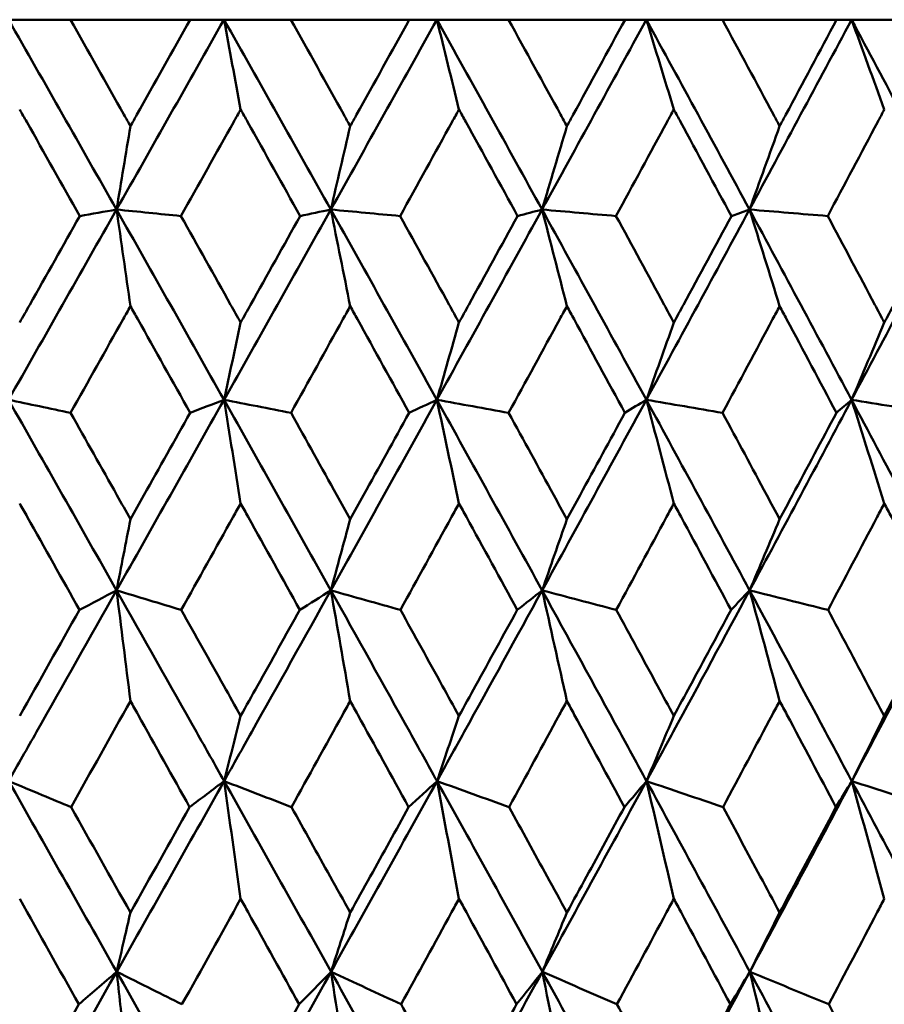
# Model space of a CAD drawing. Header units: millimetres. Extents: x 123 to 2417, y 726 to 3130.
# Tile 145 of 244: x 1199.95 to 1204.8, y 952.78 to 958.31. Entities that reach past the tile are written whole.
import ezdxf

# ---------------------------------------------------------------- set-up
doc = ezdxf.new("R2010")
doc.units = ezdxf.units.MM
doc.header["$LTSCALE"] = 12
doc.layers.add('Widoczne (ISO)', color=7, linetype='Continuous', lineweight=50)

msp = doc.modelspace()

# ---------------------------------------------------------------- linework, layer by layer
at = {"layer": 'Widoczne (ISO)'}
for p, q in [((1199.8825, 958.3133), (1200.2302, 958.3133)), ((1200.9034, 958.3133), (1200.2302, 958.3133)), ((1200.9034, 958.3133), (1201.0925, 958.3133)), ((1201.0925, 958.3133), (1201.4682, 958.3133)), ((1202.1334, 958.3133), (1201.4682, 958.3133)), ((1202.1334, 958.3133), (1202.288, 958.3133)), ((1202.288, 958.3133), (1202.6903, 958.3133)), ((1203.3448, 958.3133), (1202.6903, 958.3133)), ((1203.3448, 958.3133), (1203.4644, 958.3133)), ((1203.4644, 958.3133), (1203.8916, 958.3133)), ((1204.533, 958.3133), (1203.8916, 958.3133)), ((1204.533, 958.3133), (1204.617, 958.3133)), ((1204.617, 958.3133), (1205.0676, 958.3133)), ((1204.044, 957.247), (1203.9419, 957.2106))]:
    msp.add_line(p, q, dxfattribs=at)
msp.add_circle((1197.4385, 990.3133), 50, dxfattribs=at)
for points in [[(1199.8825, 958.3133), (1200.0853, 957.9581), (1200.2875, 957.6026), (1200.489, 957.247)], [(1201.0925, 958.3133), (1200.8917, 957.9581), (1200.6906, 957.6026), (1200.489, 957.247)], [(1201.0925, 958.3133), (1201.2932, 957.9581), (1201.4932, 957.6026), (1201.6924, 957.247)], [(1201.1862, 957.809), (1201.155, 957.9775), (1201.1238, 958.1456), (1201.0925, 958.3133)], [(1202.288, 958.3133), (1202.0901, 957.9581), (1201.8915, 957.6026), (1201.6924, 957.247)], [(1202.288, 958.3133), (1202.4859, 957.9581), (1202.6829, 957.6026), (1202.8789, 957.247)], [(1202.4123, 957.809), (1202.371, 957.9775), (1202.3295, 958.1456), (1202.288, 958.3133)], [(1203.4644, 958.3133), (1203.27, 957.9581), (1203.0748, 957.6026), (1202.8789, 957.247)], [(1203.4644, 958.3133), (1203.6587, 957.9581), (1203.852, 957.6026), (1204.044, 957.247)], [(1203.6189, 957.809), (1203.5675, 957.9775), (1203.516, 958.1456), (1203.4644, 958.3133)], [(1204.617, 958.3133), (1204.427, 957.9581), (1204.2359, 957.6026), (1204.044, 957.247)], [(1204.617, 958.3133), (1204.807, 957.9581), (1204.9957, 957.6026), (1205.183, 957.247)], [(1204.801, 957.809), (1204.7398, 957.9775), (1204.6785, 958.1456), (1204.617, 958.3133)], [(1200.5672, 957.7156), (1200.5412, 957.5592), (1200.5151, 957.4029), (1200.489, 957.247)], [(1201.8014, 957.7156), (1201.7651, 957.5592), (1201.7288, 957.4029), (1201.6924, 957.247)], [(1203.0184, 957.7156), (1202.9719, 957.5592), (1202.9255, 957.4029), (1202.8789, 957.247)], [(1204.2133, 957.7156), (1204.1569, 957.5592), (1204.1005, 957.4029), (1204.044, 957.247)], [(1200.489, 957.247), (1200.2872, 956.8909), (1200.0851, 956.5347), (1199.8827, 956.1784)], [(1200.489, 957.247), (1200.4203, 957.2349), (1200.3515, 957.2228), (1200.2827, 957.2106)], [(1200.5672, 956.7044), (1200.5412, 956.8857), (1200.5152, 957.0666), (1200.489, 957.247)], [(1200.489, 957.247), (1200.6909, 956.8909), (1200.8921, 956.5347), (1201.0927, 956.1784)], [(1200.489, 957.247), (1200.6097, 957.2349), (1200.7304, 957.2228), (1200.8511, 957.2106)], [(1201.6924, 957.247), (1201.493, 956.8909), (1201.2931, 956.5347), (1201.0927, 956.1784)], [(1201.6924, 957.247), (1201.635, 957.2349), (1201.5776, 957.2228), (1201.5202, 957.2106)], [(1201.8014, 956.7044), (1201.7652, 956.8857), (1201.7288, 957.0666), (1201.6924, 957.247)], [(1201.6924, 957.247), (1201.8918, 956.8909), (1202.0905, 956.5347), (1202.2882, 956.1784)], [(1201.6924, 957.247), (1201.8222, 957.2349), (1201.9519, 957.2228), (1202.0817, 957.2106)], [(1202.8789, 957.247), (1202.6827, 956.8909), (1202.4858, 956.5347), (1202.2882, 956.1784)], [(1202.8789, 957.247), (1202.8331, 957.2349), (1202.7873, 957.2228), (1202.7415, 957.2106)], [(1203.0184, 956.7044), (1202.972, 956.8857), (1202.9255, 957.0666), (1202.8789, 957.247)], [(1202.8789, 957.247), (1203.0752, 956.8909), (1203.2705, 956.5347), (1203.4647, 956.1784)], [(1202.8789, 957.247), (1203.0173, 957.2349), (1203.1557, 957.2228), (1203.2941, 957.2106)], [(1204.044, 957.247), (1203.8518, 956.8909), (1203.6587, 956.5347), (1203.4647, 956.1784)], [(1204.2133, 956.7044), (1204.157, 956.8857), (1204.1006, 957.0666), (1204.044, 957.247)], [(1204.044, 957.247), (1204.2363, 956.8909), (1204.4274, 956.5347), (1204.6173, 956.1784)], [(1204.044, 957.247), (1204.1904, 957.2349), (1204.3369, 957.2228), (1204.4833, 957.2106)], [(1205.183, 957.247), (1204.9955, 956.8909), (1204.807, 956.5347), (1204.6173, 956.1784)], [(1201.1862, 956.6124), (1201.155, 956.4675), (1201.1239, 956.3228), (1201.0927, 956.1784)], [(1202.4123, 956.6124), (1202.371, 956.4675), (1202.3296, 956.3228), (1202.2882, 956.1784)], [(1203.6189, 956.6124), (1203.5675, 956.4675), (1203.5161, 956.3228), (1203.4647, 956.1784)], [(1204.801, 956.6124), (1204.7399, 956.4675), (1204.6786, 956.3228), (1204.6173, 956.1784)], [(1199.8827, 956.1784), (1199.9988, 956.1541), (1200.1149, 956.1298), (1200.2311, 956.1055)], [(1199.8827, 956.1784), (1200.0854, 955.8217), (1200.2877, 955.4649), (1200.4893, 955.1082)], [(1201.0927, 956.1784), (1200.892, 955.8217), (1200.6909, 955.4649), (1200.4893, 955.1082)], [(1201.0927, 956.1784), (1201.0293, 956.1541), (1200.9659, 956.1298), (1200.9025, 956.1055)], [(1201.1862, 955.5967), (1201.1551, 955.7911), (1201.1239, 955.985), (1201.0927, 956.1784)], [(1201.0927, 956.1784), (1201.2181, 956.1541), (1201.3436, 956.1298), (1201.4691, 956.1055)], [(1201.0927, 956.1784), (1201.2934, 955.8217), (1201.4935, 955.4649), (1201.6928, 955.1082)], [(1202.2882, 956.1784), (1202.0904, 955.8217), (1201.8919, 955.4649), (1201.6928, 955.1082)], [(1202.2882, 956.1784), (1202.2363, 956.1541), (1202.1844, 956.1298), (1202.1325, 956.1055)], [(1202.4123, 955.5967), (1202.3711, 955.7911), (1202.3297, 955.985), (1202.2882, 956.1784)], [(1202.2882, 956.1784), (1202.4225, 956.1541), (1202.5569, 956.1298), (1202.6912, 956.1055)], [(1202.2882, 956.1784), (1202.4862, 955.8217), (1202.6833, 955.4649), (1202.8795, 955.1082)], [(1203.4647, 956.1784), (1203.2704, 955.8217), (1203.0754, 955.4649), (1202.8795, 955.1082)], [(1203.4647, 956.1784), (1203.4244, 956.1541), (1203.3842, 956.1298), (1203.3439, 956.1055)], [(1203.6189, 955.5967), (1203.5677, 955.7911), (1203.5162, 955.985), (1203.4647, 956.1784)], [(1203.4647, 956.1784), (1203.6073, 956.1541), (1203.7499, 956.1298), (1203.8925, 956.1055)], [(1203.4647, 956.1784), (1203.6591, 955.8217), (1203.8524, 955.4649), (1204.0447, 955.1082)], [(1204.6173, 956.1784), (1204.4275, 955.8217), (1204.2366, 955.4649), (1204.0447, 955.1082)], [(1204.6173, 956.1784), (1204.5889, 956.1541), (1204.5605, 956.1298), (1204.5321, 956.1055)], [(1204.801, 955.5967), (1204.74, 955.7911), (1204.6788, 955.985), (1204.6173, 956.1784)], [(1204.6173, 956.1784), (1204.7677, 956.1541), (1204.9181, 956.1298), (1205.0684, 956.1055)], [(1204.6173, 956.1784), (1204.8074, 955.8217), (1204.9963, 955.4649), (1205.1838, 955.1082)], [(1200.5672, 955.5079), (1200.5413, 955.3745), (1200.5153, 955.2412), (1200.4893, 955.1082)], [(1201.8014, 955.5079), (1201.7652, 955.3745), (1201.729, 955.2412), (1201.6928, 955.1082)], [(1203.0184, 955.5079), (1202.9721, 955.3745), (1202.9258, 955.2412), (1202.8795, 955.1082)], [(1204.2133, 955.5079), (1204.1571, 955.3745), (1204.1009, 955.2412), (1204.0447, 955.1082)], [(1200.4893, 955.1082), (1200.4199, 955.0717), (1200.3504, 955.0352), (1200.2809, 954.9987)], [(1200.4893, 955.1082), (1200.6105, 955.0717), (1200.7317, 955.0352), (1200.8529, 954.9987)], [(1200.5672, 954.487), (1200.5414, 954.6946), (1200.5154, 954.9017), (1200.4893, 955.1082)], [(1201.6928, 955.1082), (1201.6347, 955.0717), (1201.5765, 955.0352), (1201.5183, 954.9987)], [(1201.8014, 954.487), (1201.7653, 954.6946), (1201.7291, 954.9017), (1201.6928, 955.1082)], [(1201.6928, 955.1082), (1201.823, 955.0717), (1201.9533, 955.0352), (1202.0836, 954.9987)], [(1202.8795, 955.1082), (1202.8329, 955.0717), (1202.7863, 955.0352), (1202.7397, 954.9987)], [(1203.0184, 954.487), (1202.9722, 954.6946), (1202.9259, 954.9017), (1202.8795, 955.1082)], [(1202.8795, 955.1082), (1203.0183, 955.0717), (1203.1571, 955.0352), (1203.2959, 954.9987)], [(1204.0447, 955.1082), (1204.0098, 955.0717), (1203.975, 955.0352), (1203.9401, 954.9987)], [(1204.2133, 954.487), (1204.1573, 954.6946), (1204.1011, 954.9017), (1204.0447, 955.1082)], [(1204.0447, 955.1082), (1204.1915, 955.0717), (1204.3383, 955.0352), (1204.4851, 954.9987)], [(1199.9452, 954.4032), (1200.0572, 954.6017), (1200.1691, 954.8002), (1200.2809, 954.9987)], [(1200.5672, 954.487), (1200.4562, 954.2884), (1200.3451, 954.0898), (1200.2339, 953.8912)], [(1201.1862, 954.4032), (1201.1552, 954.2811), (1201.1242, 954.1591), (1201.0932, 954.0373)], [(1202.4123, 954.4032), (1202.3712, 954.2811), (1202.3301, 954.1591), (1202.2889, 954.0373)], [(1203.6189, 954.4032), (1203.5678, 954.2811), (1203.5167, 954.1591), (1203.4656, 954.0373)], [(1204.801, 954.4032), (1204.7402, 954.2811), (1204.6793, 954.1591), (1204.6184, 954.0373)], [(1199.883, 954.0373), (1200.0857, 953.6805), (1200.288, 953.3235), (1200.4899, 952.9666)], [(1201.0932, 954.0373), (1200.8928, 953.6805), (1200.6917, 953.3235), (1200.4899, 952.9666)], [(1201.0932, 954.0373), (1201.0287, 953.9886), (1200.9642, 953.9399), (1200.8996, 953.8912)], [(1201.0932, 954.0373), (1201.2194, 953.9886), (1201.3456, 953.9399), (1201.4719, 953.8912)], [(1201.0932, 954.0373), (1201.2939, 953.6805), (1201.494, 953.3235), (1201.6936, 952.9666)], [(1201.1862, 953.376), (1201.1553, 953.597), (1201.1243, 953.8175), (1201.0932, 954.0373)], [(1202.2889, 954.0373), (1202.0913, 953.6805), (1201.8929, 953.3235), (1201.6936, 952.9666)], [(1202.2889, 954.0373), (1202.2359, 953.9886), (1202.1828, 953.9399), (1202.1297, 953.8912)], [(1202.4123, 953.376), (1202.3714, 953.597), (1202.3303, 953.8175), (1202.2889, 954.0373)], [(1202.2889, 954.0373), (1202.4239, 953.9886), (1202.5589, 953.9399), (1202.6939, 953.8912)], [(1202.2889, 954.0373), (1202.4869, 953.6805), (1202.6841, 953.3235), (1202.8805, 952.9666)], [(1203.4656, 954.0373), (1203.2716, 953.6805), (1203.0765, 953.3235), (1202.8805, 952.9666)], [(1203.4656, 954.0373), (1203.4241, 953.9886), (1203.3827, 953.9399), (1203.3412, 953.8912)], [(1203.6189, 953.376), (1203.568, 953.597), (1203.5169, 953.8175), (1203.4656, 954.0373)], [(1203.4656, 954.0373), (1203.6088, 953.9886), (1203.752, 953.9399), (1203.8952, 953.8912)], [(1203.4656, 954.0373), (1203.6599, 953.6805), (1203.8534, 953.3235), (1204.046, 952.9666)], [(1204.6184, 954.0373), (1204.4288, 953.6805), (1204.238, 953.3235), (1204.046, 952.9666)], [(1204.6184, 954.0373), (1204.5888, 953.9886), (1204.5591, 953.9399), (1204.5294, 953.8912)], [(1204.801, 953.376), (1204.7404, 953.597), (1204.6795, 953.8175), (1204.6184, 954.0373)], [(1204.6184, 954.0373), (1204.7693, 953.9886), (1204.9202, 953.9399), (1205.0711, 953.8912)], [(1204.6184, 954.0373), (1204.8084, 953.6805), (1204.9974, 953.3235), (1205.1853, 952.9666)], [(1200.2339, 953.8912), (1200.3451, 953.6938), (1200.4562, 953.4964), (1200.5672, 953.299)], [(1200.5672, 953.299), (1200.6782, 953.4964), (1200.789, 953.6938), (1200.8996, 953.8912)], [(1200.277, 952.7837), (1200.1665, 952.9811), (1200.0559, 953.1786), (1199.9452, 953.376)], [(1201.1862, 953.376), (1201.0765, 953.1786), (1200.9667, 952.9811), (1200.8567, 952.7837)], [(1201.8014, 953.299), (1201.7655, 953.188), (1201.7296, 953.0772), (1201.6936, 952.9666)], [(1203.0184, 953.299), (1202.9724, 953.188), (1202.9265, 953.0772), (1202.8805, 952.9666)], [(1204.2133, 953.299), (1204.1575, 953.188), (1204.1018, 953.0772), (1204.046, 952.9666)], [(1200.4899, 952.9666), (1200.2884, 952.6099), (1200.0863, 952.2533), (1199.8836, 951.8968)], [(1200.4899, 952.9666), (1200.6917, 952.6099), (1200.8931, 952.2533), (1201.0941, 951.8968)], [(1201.6936, 952.9666), (1201.4946, 952.6099), (1201.2947, 952.2533), (1201.0941, 951.8968)], [(1201.6936, 952.9666), (1201.634, 952.9056), (1201.5743, 952.8447), (1201.5145, 952.7837)], [(1201.6936, 952.9666), (1201.8248, 952.9056), (1201.9561, 952.8447), (1202.0873, 952.7837)], [(1201.6936, 952.9666), (1201.8931, 952.6099), (1202.0919, 952.2533), (1202.2901, 951.8968)], [(1201.8014, 952.2646), (1201.7657, 952.4992), (1201.7297, 952.7332), (1201.6936, 952.9666)], [(1202.8805, 952.9666), (1202.6847, 952.6099), (1202.4879, 952.2533), (1202.2901, 951.8968)], [(1202.8805, 952.9666), (1202.8324, 952.9056), (1202.7842, 952.8447), (1202.7359, 952.7837)], [(1203.0184, 952.2646), (1202.9727, 952.4992), (1202.9267, 952.7332), (1202.8805, 952.9666)], [(1202.8805, 952.9666), (1203.0202, 952.9056), (1203.1599, 952.8447), (1203.2996, 952.7837)], [(1202.8805, 952.9666), (1203.0768, 952.6099), (1203.2723, 952.2533), (1203.467, 951.8968)], [(1204.046, 952.9666), (1203.8541, 952.6099), (1203.6611, 952.2533), (1203.467, 951.8968)], [(1204.046, 952.9666), (1204.0095, 952.9056), (1203.973, 952.8447), (1203.9364, 952.7837)], [(1204.2133, 952.2646), (1204.1578, 952.4992), (1204.102, 952.7332), (1204.046, 952.9666)], [(1204.046, 952.9666), (1204.1935, 952.9056), (1204.3411, 952.8447), (1204.4887, 952.7837)], [(1204.046, 952.9666), (1204.2383, 952.6099), (1204.4297, 952.2533), (1204.6201, 951.8968)], [(1199.9452, 952.1962), (1200.056, 952.392), (1200.1666, 952.5879), (1200.277, 952.7837)], [(1201.1862, 952.1962), (1201.2958, 952.392), (1201.4053, 952.5879), (1201.5145, 952.7837)]]:
    msp.add_open_spline(points, degree=3, dxfattribs=at)
for points, knots in [([(1200.2302, 958.3133), (1200.3305, 958.1356), (1200.4307, 957.958), (1200.5429, 957.7588), (1200.5551, 957.7372), (1200.5672, 957.7156)], [0, 0, 0, 0, 0.06135239, 0.06135239, 0.06879633, 0.06879633, 0.06879633, 0.06879633]), ([(1200.5672, 957.7156), (1200.5793, 957.7372), (1200.5915, 957.7587), (1200.7036, 957.9579), (1200.8035, 958.1356), (1200.9034, 958.3133)], [0.05393723, 0.05393723, 0.05393723, 0.05393723, 0.06137399, 0.06137399, 0.12273355, 0.12273355, 0.12273355, 0.12273355]), ([(1201.4682, 958.3133), (1201.5674, 958.1356), (1201.6665, 957.958), (1201.7774, 957.7588), (1201.7894, 957.7372), (1201.8014, 957.7156)], [0, 0, 0, 0, 0.06135239, 0.06135239, 0.06879633, 0.06879633, 0.06879633, 0.06879633]), ([(1201.8014, 957.7156), (1201.8134, 957.7372), (1201.8254, 957.7587), (1201.9361, 957.9579), (1202.0348, 958.1356), (1202.1334, 958.3133)], [0.05393723, 0.05393723, 0.05393723, 0.05393723, 0.06137399, 0.06137399, 0.12273355, 0.12273355, 0.12273355, 0.12273355]), ([(1202.6903, 958.3133), (1202.7881, 958.1356), (1202.8856, 957.958), (1202.9948, 957.7588), (1203.0066, 957.7372), (1203.0184, 957.7156)], [0, 0, 0, 0, 0.06135239, 0.06135239, 0.06879633, 0.06879633, 0.06879633, 0.06879633]), ([(1203.0184, 957.7156), (1203.0301, 957.7372), (1203.0419, 957.7587), (1203.1509, 957.9579), (1203.248, 958.1356), (1203.3448, 958.3133)], [0.05393723, 0.05393723, 0.05393723, 0.05393723, 0.06137399, 0.06137399, 0.12273355, 0.12273355, 0.12273355, 0.12273355]), ([(1203.8916, 958.3133), (1203.9876, 958.1356), (1204.0832, 957.958), (1204.1902, 957.7588), (1204.2017, 957.7372), (1204.2133, 957.7156)], [0, 0, 0, 0, 0.06135239, 0.06135239, 0.06879633, 0.06879633, 0.06879633, 0.06879633]), ([(1204.2133, 957.7156), (1204.2248, 957.7372), (1204.2364, 957.7587), (1204.3432, 957.9579), (1204.4382, 958.1356), (1204.533, 958.3133)], [0.05393723, 0.05393723, 0.05393723, 0.05393723, 0.06137399, 0.06137399, 0.12273355, 0.12273355, 0.12273355, 0.12273355]), ([(1200.2827, 957.2106), (1200.1835, 957.3869), (1200.0841, 957.5631), (1199.9715, 957.7626), (1199.9583, 957.7858), (1199.9452, 957.809)], [0.00523804, 0.00523804, 0.00523804, 0.00523804, 0.06606705, 0.06606705, 0.07409033, 0.07409033, 0.07409033, 0.07409033]), ([(1201.1862, 957.809), (1201.1732, 957.7858), (1201.1602, 957.7626), (1201.0486, 957.5632), (1200.9499, 957.3869), (1200.8511, 957.2106)], [0.05804162, 0.05804162, 0.05804162, 0.05804162, 0.06605559, 0.06605559, 0.12689392, 0.12689392, 0.12689392, 0.12689392]), ([(1201.5202, 957.2106), (1201.422, 957.3869), (1201.3237, 957.5631), (1201.2122, 957.7626), (1201.1992, 957.7858), (1201.1862, 957.809)], [0.00523804, 0.00523804, 0.00523804, 0.00523804, 0.06606705, 0.06606705, 0.07409033, 0.07409033, 0.07409033, 0.07409033]), ([(1202.4123, 957.809), (1202.3995, 957.7858), (1202.3867, 957.7626), (1202.2766, 957.5632), (1202.1792, 957.3869), (1202.0817, 957.2106)], [0.05804162, 0.05804162, 0.05804162, 0.05804162, 0.06605559, 0.06605559, 0.12689392, 0.12689392, 0.12689392, 0.12689392]), ([(1202.7415, 957.2106), (1202.6448, 957.3869), (1202.5479, 957.5631), (1202.438, 957.7626), (1202.4252, 957.7858), (1202.4123, 957.809)], [0.00523804, 0.00523804, 0.00523804, 0.00523804, 0.06606705, 0.06606705, 0.07409033, 0.07409033, 0.07409033, 0.07409033]), ([(1203.6189, 957.809), (1203.6063, 957.7858), (1203.5937, 957.7626), (1203.4856, 957.5632), (1203.3899, 957.3869), (1203.2941, 957.2106)], [0.05804162, 0.05804162, 0.05804162, 0.05804162, 0.06605559, 0.06605559, 0.12689392, 0.12689392, 0.12689392, 0.12689392]), ([(1203.9419, 957.2106), (1203.8471, 957.3869), (1203.752, 957.5631), (1203.6441, 957.7626), (1203.6315, 957.7858), (1203.6189, 957.809)], [0.00523804, 0.00523804, 0.00523804, 0.00523804, 0.06606705, 0.06606705, 0.07409033, 0.07409033, 0.07409033, 0.07409033]), ([(1204.801, 957.809), (1204.7887, 957.7858), (1204.7764, 957.7626), (1204.6707, 957.5632), (1204.5771, 957.3869), (1204.4833, 957.2106)], [0.05804162, 0.05804162, 0.05804162, 0.05804162, 0.06605559, 0.06605559, 0.12689392, 0.12689392, 0.12689392, 0.12689392]), ([(1199.9452, 956.6124), (1199.9641, 956.6458), (1199.983, 956.6793), (1200.0955, 956.8787), (1200.1892, 957.0447), (1200.2827, 957.2106)], [0.04993807, 0.04993807, 0.04993807, 0.04993807, 0.0614821, 0.0614821, 0.11877783, 0.11877783, 0.11877783, 0.11877783]), ([(1200.8511, 957.2106), (1200.9442, 957.0447), (1201.0372, 956.8788), (1201.1487, 956.6793), (1201.1675, 956.6459), (1201.1862, 956.6124)], [0.00418374, 0.00418374, 0.00418374, 0.00418374, 0.06147247, 0.06147247, 0.07302352, 0.07302352, 0.07302352, 0.07302352]), ([(1201.1862, 956.6124), (1201.2049, 956.6458), (1201.2235, 956.6793), (1201.335, 956.8787), (1201.4276, 957.0447), (1201.5202, 957.2106)], [0.04993807, 0.04993807, 0.04993807, 0.04993807, 0.0614821, 0.0614821, 0.11877783, 0.11877783, 0.11877783, 0.11877783]), ([(1202.0817, 957.2106), (1202.1737, 957.0447), (1202.2654, 956.8788), (1202.3754, 956.6793), (1202.3939, 956.6459), (1202.4123, 956.6124)], [0.00418374, 0.00418374, 0.00418374, 0.00418374, 0.06147247, 0.06147247, 0.07302352, 0.07302352, 0.07302352, 0.07302352]), ([(1202.4123, 956.6124), (1202.4308, 956.6458), (1202.4492, 956.6793), (1202.5591, 956.8787), (1202.6504, 957.0447), (1202.7415, 957.2106)], [0.04993807, 0.04993807, 0.04993807, 0.04993807, 0.0614821, 0.0614821, 0.11877783, 0.11877783, 0.11877783, 0.11877783]), ([(1203.2941, 957.2106), (1203.3844, 957.0447), (1203.4746, 956.8788), (1203.5826, 956.6793), (1203.6008, 956.6459), (1203.6189, 956.6124)], [0.00418374, 0.00418374, 0.00418374, 0.00418374, 0.06147247, 0.06147247, 0.07302352, 0.07302352, 0.07302352, 0.07302352]), ([(1203.6189, 956.6124), (1203.637, 956.6458), (1203.6551, 956.6793), (1203.7629, 956.8787), (1203.8525, 957.0447), (1203.9419, 957.2106)], [0.04993807, 0.04993807, 0.04993807, 0.04993807, 0.0614821, 0.0614821, 0.11877783, 0.11877783, 0.11877783, 0.11877783]), ([(1204.4833, 957.2106), (1204.5717, 957.0447), (1204.6599, 956.8788), (1204.7656, 956.6793), (1204.7833, 956.6459), (1204.801, 956.6124)], [0.00418374, 0.00418374, 0.00418374, 0.00418374, 0.06147247, 0.06147247, 0.07302352, 0.07302352, 0.07302352, 0.07302352]), ([(1204.801, 956.6124), (1204.8187, 956.6458), (1204.8364, 956.6793), (1204.9418, 956.8787), (1205.0293, 957.0447), (1205.1166, 957.2106)], [0.04993807, 0.04993807, 0.04993807, 0.04993807, 0.0614821, 0.0614821, 0.11877783, 0.11877783, 0.11877783, 0.11877783]), ([(1200.5672, 956.7044), (1200.5535, 956.6799), (1200.5398, 956.6554), (1200.4278, 956.4558), (1200.3295, 956.2807), (1200.2311, 956.1055)], [0.06241522, 0.06241522, 0.06241522, 0.06241522, 0.0708546, 0.0708546, 0.13127416, 0.13127416, 0.13127416, 0.13127416]), ([(1200.9025, 956.1055), (1200.8046, 956.2806), (1200.7066, 956.4558), (1200.5947, 956.6554), (1200.581, 956.6799), (1200.5672, 956.7044)], [0.01044349, 0.01044349, 0.01044349, 0.01044349, 0.07085106, 0.07085106, 0.07930241, 0.07930241, 0.07930241, 0.07930241]), ([(1201.8014, 956.7044), (1201.7878, 956.6799), (1201.7743, 956.6554), (1201.6636, 956.4558), (1201.5664, 956.2807), (1201.4691, 956.1055)], [0.06241522, 0.06241522, 0.06241522, 0.06241522, 0.0708546, 0.0708546, 0.13127416, 0.13127416, 0.13127416, 0.13127416]), ([(1202.1325, 956.1055), (1202.0359, 956.2806), (1201.9391, 956.4558), (1201.8285, 956.6554), (1201.815, 956.6799), (1201.8014, 956.7044)], [0.01044349, 0.01044349, 0.01044349, 0.01044349, 0.07085106, 0.07085106, 0.07930241, 0.07930241, 0.07930241, 0.07930241]), ([(1203.0184, 956.7044), (1203.005, 956.6799), (1202.9917, 956.6554), (1202.8828, 956.4558), (1202.787, 956.2807), (1202.6912, 956.1055)], [0.06241522, 0.06241522, 0.06241522, 0.06241522, 0.0708546, 0.0708546, 0.13127416, 0.13127416, 0.13127416, 0.13127416]), ([(1203.3439, 956.1055), (1203.249, 956.2806), (1203.1538, 956.4558), (1203.0451, 956.6554), (1203.0317, 956.6799), (1203.0184, 956.7044)], [0.01044349, 0.01044349, 0.01044349, 0.01044349, 0.07085106, 0.07085106, 0.07930241, 0.07930241, 0.07930241, 0.07930241]), ([(1204.2133, 956.7044), (1204.2002, 956.6799), (1204.1871, 956.6554), (1204.0804, 956.4558), (1203.9866, 956.2807), (1203.8925, 956.1055)], [0.06241522, 0.06241522, 0.06241522, 0.06241522, 0.0708546, 0.0708546, 0.13127416, 0.13127416, 0.13127416, 0.13127416]), ([(1204.5321, 956.1055), (1204.4392, 956.2806), (1204.346, 956.4558), (1204.2395, 956.6554), (1204.2264, 956.6799), (1204.2133, 956.7044)], [0.01044349, 0.01044349, 0.01044349, 0.01044349, 0.07085106, 0.07085106, 0.07930241, 0.07930241, 0.07930241, 0.07930241]), ([(1200.2311, 956.1055), (1200.3179, 955.9514), (1200.4046, 955.7974), (1200.5165, 955.5982), (1200.5419, 955.5531), (1200.5672, 955.5079)], [0.00838421, 0.00838421, 0.00838421, 0.00838421, 0.06155515, 0.06155515, 0.07712864, 0.07712864, 0.07712864, 0.07712864]), ([(1200.5672, 955.5079), (1200.5926, 955.553), (1200.6179, 955.5982), (1200.7297, 955.7973), (1200.8161, 955.9514), (1200.9025, 956.1055)], [0.04598621, 0.04598621, 0.04598621, 0.04598621, 0.06155279, 0.06155279, 0.11473062, 0.11473062, 0.11473062, 0.11473062]), ([(1201.4691, 956.1055), (1201.5549, 955.9514), (1201.6406, 955.7974), (1201.7513, 955.5982), (1201.7764, 955.5531), (1201.8014, 955.5079)], [0.00838421, 0.00838421, 0.00838421, 0.00838421, 0.06155515, 0.06155515, 0.07712864, 0.07712864, 0.07712864, 0.07712864]), ([(1201.8014, 955.5079), (1201.8264, 955.553), (1201.8515, 955.5982), (1201.9619, 955.7973), (1202.0473, 955.9514), (1202.1325, 956.1055)], [0.04598621, 0.04598621, 0.04598621, 0.04598621, 0.06155279, 0.06155279, 0.11473062, 0.11473062, 0.11473062, 0.11473062]), ([(1202.6912, 956.1055), (1202.7757, 955.9514), (1202.8601, 955.7974), (1202.9691, 955.5982), (1202.9937, 955.5531), (1203.0184, 955.5079)], [0.00838421, 0.00838421, 0.00838421, 0.00838421, 0.06155515, 0.06155515, 0.07712864, 0.07712864, 0.07712864, 0.07712864]), ([(1203.0184, 955.5079), (1203.043, 955.553), (1203.0676, 955.5982), (1203.1763, 955.7973), (1203.2602, 955.9514), (1203.3439, 956.1055)], [0.04598621, 0.04598621, 0.04598621, 0.04598621, 0.06155279, 0.06155279, 0.11473062, 0.11473062, 0.11473062, 0.11473062]), ([(1203.8925, 956.1055), (1203.9755, 955.9514), (1204.0582, 955.7974), (1204.165, 955.5982), (1204.1891, 955.5531), (1204.2133, 955.5079)], [0.00838421, 0.00838421, 0.00838421, 0.00838421, 0.06155515, 0.06155515, 0.07712864, 0.07712864, 0.07712864, 0.07712864]), ([(1204.2133, 955.5079), (1204.2374, 955.553), (1204.2615, 955.5982), (1204.368, 955.7973), (1204.4501, 955.9514), (1204.5321, 956.1055)], [0.04598621, 0.04598621, 0.04598621, 0.04598621, 0.06155279, 0.06155279, 0.11473062, 0.11473062, 0.11473062, 0.11473062]), ([(1200.2809, 954.9987), (1200.1833, 955.1727), (1200.0857, 955.3467), (1199.9737, 955.5461), (1199.9594, 955.5714), (1199.9452, 955.5967)], [0.01556037, 0.01556037, 0.01556037, 0.01556037, 0.07555527, 0.07555527, 0.08428623, 0.08428623, 0.08428623, 0.08428623]), ([(1201.1862, 955.5967), (1201.1721, 955.5714), (1201.158, 955.5462), (1201.047, 955.3468), (1200.95, 955.1728), (1200.8529, 954.9987)], [0.06686277, 0.06686277, 0.06686277, 0.06686277, 0.07557848, 0.07557848, 0.13558897, 0.13558897, 0.13558897, 0.13558897]), ([(1201.5183, 954.9987), (1201.4219, 955.1727), (1201.3252, 955.3467), (1201.2143, 955.5461), (1201.2003, 955.5714), (1201.1862, 955.5967)], [0.01556037, 0.01556037, 0.01556037, 0.01556037, 0.07555527, 0.07555527, 0.08428623, 0.08428623, 0.08428623, 0.08428623]), ([(1202.4123, 955.5967), (1202.3985, 955.5714), (1202.3846, 955.5462), (1202.2751, 955.3468), (1202.1794, 955.1728), (1202.0836, 954.9987)], [0.06686277, 0.06686277, 0.06686277, 0.06686277, 0.07557848, 0.07557848, 0.13558897, 0.13558897, 0.13558897, 0.13558897]), ([(1202.7397, 954.9987), (1202.6447, 955.1727), (1202.5494, 955.3467), (1202.4401, 955.5461), (1202.4262, 955.5714), (1202.4123, 955.5967)], [0.01556037, 0.01556037, 0.01556037, 0.01556037, 0.07555527, 0.07555527, 0.08428623, 0.08428623, 0.08428623, 0.08428623]), ([(1203.6189, 955.5967), (1203.6053, 955.5714), (1203.5916, 955.5462), (1203.4842, 955.3468), (1203.3901, 955.1728), (1203.2959, 954.9987)], [0.06686277, 0.06686277, 0.06686277, 0.06686277, 0.07557848, 0.07557848, 0.13558897, 0.13558897, 0.13558897, 0.13558897]), ([(1203.9401, 954.9987), (1203.8469, 955.1727), (1203.7535, 955.3467), (1203.6462, 955.5461), (1203.6325, 955.5714), (1203.6189, 955.5967)], [0.01556037, 0.01556037, 0.01556037, 0.01556037, 0.07555527, 0.07555527, 0.08428623, 0.08428623, 0.08428623, 0.08428623]), ([(1204.801, 955.5967), (1204.7877, 955.5714), (1204.7744, 955.5462), (1204.6693, 955.3468), (1204.5773, 955.1728), (1204.4851, 954.9987)], [0.06686277, 0.06686277, 0.06686277, 0.06686277, 0.07557848, 0.07557848, 0.13558897, 0.13558897, 0.13558897, 0.13558897]), ([(1205.1149, 954.9987), (1205.0239, 955.1727), (1204.9326, 955.3467), (1204.8277, 955.5461), (1204.8144, 955.5714), (1204.801, 955.5967)], [0.01556037, 0.01556037, 0.01556037, 0.01556037, 0.07555527, 0.07555527, 0.08428623, 0.08428623, 0.08428623, 0.08428623]), ([(1200.4893, 955.1082), (1200.3396, 954.8432), (1200.1896, 954.5782), (1199.9874, 954.2213), (1199.9352, 954.1293), (1199.883, 954.0373)], [0.3692784, 0.3692784, 0.3692784, 0.3692784, 0.4608442, 0.4608442, 0.492629, 0.492629, 0.492629, 0.492629]), ([(1200.4893, 955.1082), (1200.6392, 954.8432), (1200.7887, 954.5782), (1200.9897, 954.2213), (1201.0415, 954.1293), (1201.0932, 954.0373)], [0.3692784, 0.3692784, 0.3692784, 0.3692784, 0.4608442, 0.4608442, 0.492629, 0.492629, 0.492629, 0.492629]), ([(1201.6928, 955.1082), (1201.5449, 954.8432), (1201.3966, 954.5782), (1201.1965, 954.2213), (1201.1449, 954.1293), (1201.0932, 954.0373)], [0.3692784, 0.3692784, 0.3692784, 0.3692784, 0.4608442, 0.4608442, 0.492629, 0.492629, 0.492629, 0.492629]), ([(1201.6928, 955.1082), (1201.8409, 954.8432), (1201.9886, 954.5782), (1202.1869, 954.2213), (1202.2379, 954.1293), (1202.2889, 954.0373)], [0.3692784, 0.3692784, 0.3692784, 0.3692784, 0.4608442, 0.4608442, 0.492629, 0.492629, 0.492629, 0.492629]), ([(1202.8795, 955.1082), (1202.7339, 954.8432), (1202.5879, 954.5782), (1202.3907, 954.2213), (1202.3399, 954.1293), (1202.2889, 954.0373)], [0.3692784, 0.3692784, 0.3692784, 0.3692784, 0.4608442, 0.4608442, 0.492629, 0.492629, 0.492629, 0.492629]), ([(1202.8795, 955.1082), (1203.0252, 954.8432), (1203.1704, 954.5782), (1203.3653, 954.2213), (1203.4155, 954.1293), (1203.4656, 954.0373)], [0.3692784, 0.3692784, 0.3692784, 0.3692784, 0.4608442, 0.4608442, 0.492629, 0.492629, 0.492629, 0.492629]), ([(1204.0447, 955.1082), (1203.9021, 954.8432), (1203.759, 954.5782), (1203.5655, 954.2213), (1203.5156, 954.1293), (1203.4656, 954.0373)], [0.3692784, 0.3692784, 0.3692784, 0.3692784, 0.4608442, 0.4608442, 0.492629, 0.492629, 0.492629, 0.492629]), ([(1204.0447, 955.1082), (1204.1875, 954.8432), (1204.3297, 954.5782), (1204.5203, 954.2213), (1204.5694, 954.1293), (1204.6184, 954.0373)], [0.3692784, 0.3692784, 0.3692784, 0.3692784, 0.4608442, 0.4608442, 0.492629, 0.492629, 0.492629, 0.492629]), ([(1205.1838, 955.1082), (1205.0447, 954.8432), (1204.905, 954.5782), (1204.716, 954.2213), (1204.6672, 954.1293), (1204.6184, 954.0373)], [0.3692784, 0.3692784, 0.3692784, 0.3692784, 0.4608442, 0.4608442, 0.492629, 0.492629, 0.492629, 0.492629]), ([(1200.8529, 954.9987), (1200.9325, 954.8567), (1201.012, 954.7147), (1201.123, 954.5162), (1201.1546, 954.4597), (1201.1862, 954.4032)], [0.01259731, 0.01259731, 0.01259731, 0.01259731, 0.06159863, 0.06159863, 0.08110666, 0.08110666, 0.08110666, 0.08110666]), ([(1201.1862, 954.4032), (1201.2177, 954.4597), (1201.2493, 954.5162), (1201.3601, 954.7147), (1201.4392, 954.8567), (1201.5183, 954.9987)], [0.04208868, 0.04208868, 0.04208868, 0.04208868, 0.06158988, 0.06158988, 0.11059803, 0.11059803, 0.11059803, 0.11059803]), ([(1202.0836, 954.9987), (1202.1621, 954.8567), (1202.2405, 954.7147), (1202.35, 954.5162), (1202.3812, 954.4597), (1202.4123, 954.4032)], [0.01259731, 0.01259731, 0.01259731, 0.01259731, 0.06159863, 0.06159863, 0.08110666, 0.08110666, 0.08110666, 0.08110666]), ([(1202.4123, 954.4032), (1202.4435, 954.4597), (1202.4746, 954.5162), (1202.5838, 954.7147), (1202.6618, 954.8567), (1202.7397, 954.9987)], [0.04208868, 0.04208868, 0.04208868, 0.04208868, 0.06158988, 0.06158988, 0.11059803, 0.11059803, 0.11059803, 0.11059803]), ([(1203.2959, 954.9987), (1203.3731, 954.8567), (1203.4502, 954.7147), (1203.5577, 954.5162), (1203.5883, 954.4597), (1203.6189, 954.4032)], [0.01259731, 0.01259731, 0.01259731, 0.01259731, 0.06159863, 0.06159863, 0.08110666, 0.08110666, 0.08110666, 0.08110666]), ([(1203.6189, 954.4032), (1203.6494, 954.4597), (1203.68, 954.5162), (1203.7872, 954.7147), (1203.8637, 954.8567), (1203.9401, 954.9987)], [0.04208868, 0.04208868, 0.04208868, 0.04208868, 0.06158988, 0.06158988, 0.11059803, 0.11059803, 0.11059803, 0.11059803]), ([(1204.4851, 954.9987), (1204.5606, 954.8567), (1204.636, 954.7147), (1204.7412, 954.5162), (1204.7711, 954.4597), (1204.801, 954.4032)], [0.01259731, 0.01259731, 0.01259731, 0.01259731, 0.06159863, 0.06159863, 0.08110666, 0.08110666, 0.08110666, 0.08110666]), ([(1204.801, 954.4032), (1204.8309, 954.4597), (1204.8608, 954.5162), (1204.9655, 954.7147), (1205.0403, 954.8567), (1205.1149, 954.9987)], [0.04208868, 0.04208868, 0.04208868, 0.04208868, 0.06158988, 0.06158988, 0.11059803, 0.11059803, 0.11059803, 0.11059803]), ([(1200.8996, 953.8912), (1200.8033, 954.0642), (1200.7068, 954.2372), (1200.5958, 954.4358), (1200.5815, 954.4614), (1200.5672, 954.487)], [0.02053386, 0.02053386, 0.02053386, 0.02053386, 0.08016461, 0.08016461, 0.08898694, 0.08898694, 0.08898694, 0.08898694]), ([(1201.8014, 954.487), (1201.7873, 954.4614), (1201.7732, 954.4359), (1201.6635, 954.2373), (1201.5678, 954.0642), (1201.4719, 953.8912)], [0.07138254, 0.07138254, 0.07138254, 0.07138254, 0.08018544, 0.08018544, 0.13983561, 0.13983561, 0.13983561, 0.13983561]), ([(1202.1297, 953.8912), (1202.0346, 954.0642), (1201.9393, 954.2372), (1201.8297, 954.4358), (1201.8155, 954.4614), (1201.8014, 954.487)], [0.02053386, 0.02053386, 0.02053386, 0.02053386, 0.08016461, 0.08016461, 0.08898694, 0.08898694, 0.08898694, 0.08898694]), ([(1203.0184, 954.487), (1203.0045, 954.4614), (1202.9906, 954.4359), (1202.8826, 954.2373), (1202.7884, 954.0642), (1202.6939, 953.8912)], [0.07138254, 0.07138254, 0.07138254, 0.07138254, 0.08018544, 0.08018544, 0.13983561, 0.13983561, 0.13983561, 0.13983561]), ([(1203.3412, 953.8912), (1203.2477, 954.0642), (1203.154, 954.2372), (1203.0462, 954.4358), (1203.0323, 954.4614), (1203.0184, 954.487)], [0.02053386, 0.02053386, 0.02053386, 0.02053386, 0.08016461, 0.08016461, 0.08898694, 0.08898694, 0.08898694, 0.08898694]), ([(1204.2133, 954.487), (1204.1997, 954.4614), (1204.1861, 954.4359), (1204.0803, 954.2373), (1203.9879, 954.0642), (1203.8952, 953.8912)], [0.07138254, 0.07138254, 0.07138254, 0.07138254, 0.08018544, 0.08018544, 0.13983561, 0.13983561, 0.13983561, 0.13983561]), ([(1204.5294, 953.8912), (1204.4379, 954.0642), (1204.3462, 954.2372), (1204.2405, 954.4358), (1204.2269, 954.4614), (1204.2133, 954.487)], [0.02053386, 0.02053386, 0.02053386, 0.02053386, 0.08016461, 0.08016461, 0.08898694, 0.08898694, 0.08898694, 0.08898694]), ([(1200.2339, 953.8912), (1200.1797, 953.9137), (1200.1254, 953.9363), (1200.0085, 953.9851), (1199.9457, 954.0112), (1199.883, 954.0373)], [-0.05918503, -0.05918503, -0.05918503, -0.05918503, -0.0317462, -0.0317462, 0, 0, 0, 0]), ([(1201.4719, 953.8912), (1201.5442, 953.7614), (1201.6164, 953.6317), (1201.7262, 953.4344), (1201.7638, 953.3667), (1201.8014, 953.299)], [0.01681985, 0.01681985, 0.01681985, 0.01681985, 0.06159108, 0.06159108, 0.08495433, 0.08495433, 0.08495433, 0.08495433]), ([(1201.8014, 953.299), (1201.839, 953.3667), (1201.8766, 953.4343), (1201.9861, 953.6317), (1202.0579, 953.7614), (1202.1297, 953.8912)], [0.03825175, 0.03825175, 0.03825175, 0.03825175, 0.06160817, 0.06160817, 0.10638617, 0.10638617, 0.10638617, 0.10638617]), ([(1202.6939, 953.8912), (1202.7651, 953.7614), (1202.8363, 953.6317), (1202.9443, 953.4344), (1202.9814, 953.3667), (1203.0184, 953.299)], [0.01681985, 0.01681985, 0.01681985, 0.01681985, 0.06159108, 0.06159108, 0.08495433, 0.08495433, 0.08495433, 0.08495433]), ([(1203.0184, 953.299), (1203.0553, 953.3667), (1203.0923, 953.4343), (1203.2, 953.6317), (1203.2707, 953.7614), (1203.3412, 953.8912)], [0.03825175, 0.03825175, 0.03825175, 0.03825175, 0.06160817, 0.06160817, 0.10638617, 0.10638617, 0.10638617, 0.10638617]), ([(1203.8952, 953.8912), (1203.9651, 953.7614), (1204.0348, 953.6317), (1204.1408, 953.4344), (1204.177, 953.3667), (1204.2133, 953.299)], [0.01681985, 0.01681985, 0.01681985, 0.01681985, 0.06159108, 0.06159108, 0.08495433, 0.08495433, 0.08495433, 0.08495433]), ([(1204.2133, 953.299), (1204.2495, 953.3667), (1204.2857, 953.4343), (1204.3912, 953.6317), (1204.4604, 953.7614), (1204.5294, 953.8912)], [0.03825175, 0.03825175, 0.03825175, 0.03825175, 0.06160817, 0.06160817, 0.10638617, 0.10638617, 0.10638617, 0.10638617]), ([(1201.5145, 952.7837), (1201.4192, 952.9559), (1201.3238, 953.1281), (1201.2142, 953.3255), (1201.2002, 953.3508), (1201.1862, 953.376)], [0.02530969, 0.02530969, 0.02530969, 0.02530969, 0.08465152, 0.08465152, 0.09334823, 0.09334823, 0.09334823, 0.09334823]), ([(1202.4123, 953.376), (1202.3986, 953.3508), (1202.3848, 953.3257), (1202.2766, 953.1282), (1202.182, 952.956), (1202.0873, 952.7837)], [0.07597559, 0.07597559, 0.07597559, 0.07597559, 0.08464777, 0.08464777, 0.14401425, 0.14401425, 0.14401425, 0.14401425]), ([(1202.7359, 952.7837), (1202.6421, 952.9559), (1202.548, 953.1281), (1202.44, 953.3255), (1202.4262, 953.3508), (1202.4123, 953.376)], [0.02530969, 0.02530969, 0.02530969, 0.02530969, 0.08465152, 0.08465152, 0.09334823, 0.09334823, 0.09334823, 0.09334823]), ([(1203.6189, 953.376), (1203.6053, 953.3508), (1203.5918, 953.3257), (1203.4856, 953.1282), (1203.3927, 952.956), (1203.2996, 952.7837)], [0.07597559, 0.07597559, 0.07597559, 0.07597559, 0.08464777, 0.08464777, 0.14401425, 0.14401425, 0.14401425, 0.14401425]), ([(1203.9364, 952.7837), (1203.8444, 952.9559), (1203.7521, 953.1281), (1203.646, 953.3255), (1203.6324, 953.3508), (1203.6189, 953.376)], [0.02530969, 0.02530969, 0.02530969, 0.02530969, 0.08465152, 0.08465152, 0.09334823, 0.09334823, 0.09334823, 0.09334823]), ([(1204.801, 953.376), (1204.7878, 953.3508), (1204.7746, 953.3257), (1204.6707, 953.1282), (1204.5798, 952.956), (1204.4887, 952.7837)], [0.07597559, 0.07597559, 0.07597559, 0.07597559, 0.08464777, 0.08464777, 0.14401425, 0.14401425, 0.14401425, 0.14401425]), ([(1200.4899, 952.9666), (1200.5039, 953.0267), (1200.5179, 953.0868), (1200.5437, 953.1976), (1200.5555, 953.2483), (1200.5672, 953.299)], [-0.06447654, -0.06447654, -0.06447654, -0.06447654, -0.03215198, -0.03215198, -0.0049344, -0.0049344, -0.0049344, -0.0049344]), ([(1200.277, 952.7837), (1200.3108, 952.8127), (1200.3446, 952.8417), (1200.4156, 952.9027), (1200.4528, 952.9347), (1200.4899, 952.9666)], [-0.06012341, -0.06012341, -0.06012341, -0.06012341, -0.03150269, -0.03150269, 0, 0, 0, 0]), ([(1200.8567, 952.7837), (1200.8012, 952.8114), (1200.7456, 952.8391), (1200.6233, 952.9001), (1200.5566, 952.9333), (1200.4899, 952.9666)], [-0.06012341, -0.06012341, -0.06012341, -0.06012341, -0.03280224, -0.03280224, 0, 0, 0, 0]), ([(1200.4899, 952.9666), (1200.5035, 952.8443), (1200.5171, 952.7217), (1200.5428, 952.4877), (1200.555, 952.3762), (1200.5672, 952.2646)], [-0.08911773, -0.08911773, -0.08911773, -0.08911773, -0.04412443, -0.04412443, -0.00327768, -0.00327768, -0.00327768, -0.00327768]), ([(1202.0873, 952.7837), (1202.1524, 952.6663), (1202.2173, 952.549), (1202.3256, 952.3532), (1202.369, 952.2747), (1202.4123, 952.1962)], [0.02104899, 0.02104899, 0.02104899, 0.02104899, 0.0615671, 0.0615671, 0.08866561, 0.08866561, 0.08866561, 0.08866561]), ([(1202.4123, 952.1962), (1202.4557, 952.2747), (1202.499, 952.3531), (1202.6069, 952.549), (1202.6715, 952.6663), (1202.7359, 952.7837)], [0.03448054, 0.03448054, 0.03448054, 0.03448054, 0.06157222, 0.06157222, 0.10209717, 0.10209717, 0.10209717, 0.10209717]), ([(1203.2996, 952.7837), (1203.3635, 952.6663), (1203.4273, 952.549), (1203.5337, 952.3532), (1203.5763, 952.2747), (1203.6189, 952.1962)], [0.02104899, 0.02104899, 0.02104899, 0.02104899, 0.0615671, 0.0615671, 0.08866561, 0.08866561, 0.08866561, 0.08866561]), ([(1203.6189, 952.1962), (1203.6614, 952.2747), (1203.7039, 952.3531), (1203.8098, 952.549), (1203.8732, 952.6663), (1203.9364, 952.7837)], [0.03448054, 0.03448054, 0.03448054, 0.03448054, 0.06157222, 0.06157222, 0.10209717, 0.10209717, 0.10209717, 0.10209717]), ([(1204.4887, 952.7837), (1204.5512, 952.6663), (1204.6137, 952.549), (1204.7178, 952.3532), (1204.7594, 952.2747), (1204.801, 952.1962)], [0.02104899, 0.02104899, 0.02104899, 0.02104899, 0.0615671, 0.0615671, 0.08866561, 0.08866561, 0.08866561, 0.08866561])]:
    msp.add_open_spline(points, degree=3, knots=knots, dxfattribs=at)

doc.saveas('drawing.dxf')
